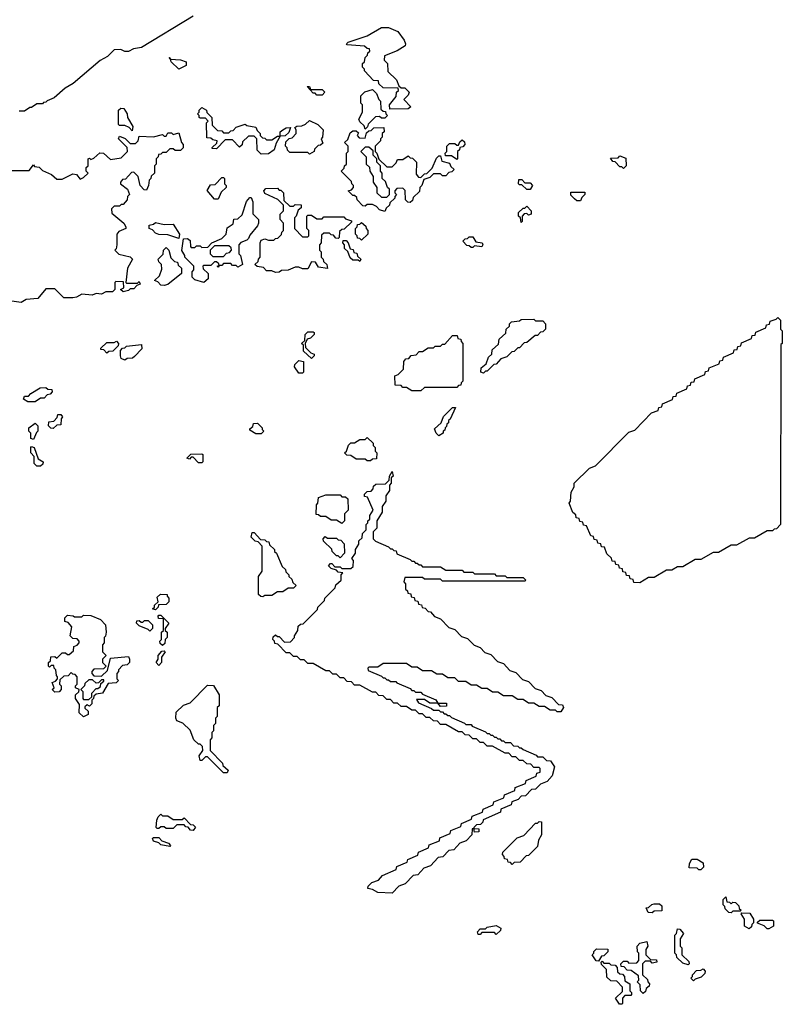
# Model space of a CAD drawing. Extents: x 2708302 to 2968450, y 494490 to 722710.
# Tile 79 of 256: x 2805749 to 2810000, y 636120 to 641610. Entities that reach past the tile are written whole.
import ezdxf

# ---------------------------------------------------------------- set-up
doc = ezdxf.new("R2010")
doc.units = 0

msp = doc.modelspace()

# ---------------------------------------------------------------- linework, layer by layer
at = {"layer": '0CON20XD'}
for points in [[(2806715, 641630), (2806427.5, 641455), (2806383, 641447), (2806355, 641432.5), (2806335, 641433.3), (2806313.3, 641443.3), (2806275, 641442.5), (2806237.5, 641405), (2806197.5, 641382.5), (2806047.5, 641255), (2806001.7, 641228.3), (2805940, 641175), (2805901.7, 641158.3), (2805895, 641150), (2805881.7, 641148.3), (2805875, 641140), (2805845, 641140), (2805815, 641120), (2805805, 641120), (2805775, 641100), (2805745, 641100)], [(2807811.7, 641111.7), (2807810, 641135), (2807848.3, 641181.7), (2807850, 641205), (2807860, 641215), (2807858.3, 641228.3), (2807775, 641230), (2807751.7, 641251.7), (2807748.3, 641268.3), (2807721.7, 641271.7), (2807670, 641325), (2807670, 641335), (2807660, 641345), (2807660, 641365), (2807670, 641375), (2807675, 641400), (2807688.3, 641411.7), (2807690, 641425), (2807700, 641435), (2807698.3, 641448.3), (2807685, 641450), (2807671.7, 641461.7), (2807575, 641470), (2807570, 641475), (2807580, 641485), (2807685, 641520), (2807765, 641566.7), (2807805, 641566.7), (2807856.7, 641545), (2807892.5, 641495), (2807900, 641475), (2807897.5, 641465), (2807853.9, 641436.1), (2807781.7, 641408.3), (2807780, 641385), (2807800, 641365), (2807801.7, 641321.7), (2807850, 641275), (2807861.7, 641241.7), (2807875, 641230), (2807895, 641230), (2807920, 641205), (2807915, 641190), (2807890, 641165), (2807930, 641125), (2807915, 641112.5), (2807811.7, 641111.7)], [(2806635, 641333.3), (2806592.5, 641375), (2806590, 641390), (2806581.7, 641398.3), (2806590, 641390), (2806645, 641386.7), (2806677.5, 641375), (2806677.5, 641355), (2806635, 641333.3)], [(2807435, 641190), (2807405, 641190), (2807395, 641200), (2807385, 641200), (2807351.7, 641238.3), (2807365, 641237.5), (2807370, 641220), (2807435, 641220), (2807450, 641205), (2807435, 641190)], [(2807675, 641000), (2807668.3, 641018.3), (2807645, 641040), (2807640, 641055), (2807660, 641095), (2807660, 641135), (2807650, 641145), (2807650, 641185), (2807673, 641207), (2807715, 641220), (2807738.3, 641198.3), (2807750, 641165), (2807760, 641155), (2807761.7, 641111.7), (2807775, 641100), (2807788.3, 641098.3), (2807790, 641085), (2807800, 641075), (2807785, 641060), (2807765, 641060), (2807755, 641070), (2807731.7, 641068.3), (2807691.7, 641028.3), (2807688.3, 641011.7), (2807675, 641000)], [(2806375, 640990), (2806358.3, 641008.3), (2806335, 641020), (2806305, 641020), (2806300, 641025), (2806300, 641105), (2806313, 641117), (2806330, 641115), (2806347.5, 641085), (2806350, 641065), (2806380, 641015), (2806375, 640990)], [(2807095, 640860), (2807071.7, 640881.7), (2807070, 640945), (2807055, 640960), (2807025, 640960), (2806991.7, 640928.3), (2806988.3, 640911.7), (2806975, 640900), (2806935, 640940), (2806895, 640940), (2806845, 640890), (2806821.7, 640891.7), (2806821.7, 640898.3), (2806848.3, 640921.7), (2806850, 640935), (2806825, 640940), (2806815, 640950), (2806791.7, 640951.7), (2806790, 641035), (2806800, 641045), (2806785, 641060), (2806755, 641060), (2806750, 641065), (2806750, 641075), (2806740, 641085), (2806750, 641095), (2806750, 641105), (2806765, 641120), (2806790, 641105), (2806791.7, 641091.7), (2806820, 641065), (2806821.7, 641021.7), (2806851.7, 640991.7), (2806875, 640990), (2806885, 640980), (2806915, 640980), (2806925, 640990), (2806938.3, 640991.7), (2806955, 641010), (2807005, 641027.5), (2807015, 641020), (2807065, 641010), (2807071.7, 640991.7), (2807090, 640975), (2807090, 640965), (2807101.7, 640951.7), (2807115, 640950), (2807125, 640940), (2807155, 640940), (2807185, 640960), (2807200, 640960), (2807200, 640985), (2807215, 640996.7), (2807235, 641007.5), (2807258.3, 641008.3), (2807248.3, 640981.7), (2807228.3, 640961.7), (2807200, 640960), (2807178.3, 640921.7), (2807167.5, 640885), (2807135, 640862.5), (2807095, 640860)], [(2807365, 640860), (2807355, 640870), (2807255, 640870), (2807241.7, 640881.7), (2807240, 640895), (2807230, 640905), (2807231.7, 640928.3), (2807251.7, 640948.3), (2807268.3, 640951.7), (2807290, 640975), (2807290, 640995), (2807281.7, 641008.3), (2807293, 641017), (2807321.7, 641018.3), (2807342.5, 641027.5), (2807365, 641047.5), (2807410, 641025), (2807440, 640995), (2807437.5, 640955), (2807430, 640945), (2807438.3, 640921.7), (2807425, 640910), (2807411.7, 640908.3), (2807391.7, 640888.3), (2807390, 640875), (2807365, 640860)], [(2805695, 640770), (2805801.7, 640768.3), (2805825, 640800), (2805831.7, 640791.7), (2805857, 640787), (2805875, 640770), (2805926.1, 640746.1), (2805955, 640720), (2805985, 640720), (2806045, 640750), (2806065, 640747.5), (2806085, 640720), (2806105, 640730), (2806130, 640755), (2806120, 640765), (2806120, 640785), (2806130, 640795), (2806130, 640835), (2806137, 640837), (2806145, 640830), (2806161.7, 640838.3), (2806195, 640867.5), (2806216.1, 640866.1), (2806255, 640830), (2806315, 640840), (2806350, 640875), (2806348.3, 640898.3), (2806325, 640920), (2806300, 640945), (2806305, 640960), (2806337, 640947), (2806365, 640920), (2806395, 640920), (2806410, 640935), (2806415, 640960), (2806495, 640957.5), (2806545, 640970), (2806555, 640960), (2806565, 640960), (2806575, 640980), (2806595, 640980), (2806605, 640970), (2806635, 640980), (2806650, 640925), (2806660, 640915), (2806660, 640895), (2806645, 640880), (2806615, 640880), (2806605, 640890), (2806585, 640890), (2806565, 640870), (2806545, 640870), (2806535, 640860), (2806521.7, 640858.3), (2806520, 640845), (2806510, 640835), (2806510, 640805), (2806500, 640795), (2806500, 640755), (2806481.7, 640738.3), (2806480, 640725), (2806470, 640715), (2806467.5, 640685), (2806455, 640660), (2806441.7, 640661.7), (2806420, 640685), (2806410, 640735), (2806385, 640760), (2806371.7, 640758.3), (2806338.3, 640721.7), (2806321.7, 640718.3), (2806310, 640705), (2806310, 640695), (2806350, 640665), (2806360, 640635), (2806350, 640625), (2806347.5, 640605), (2806325, 640580), (2806315, 640580), (2806305, 640570), (2806275, 640570), (2806260, 640555), (2806261.7, 640531.7), (2806330, 640475), (2806340, 640455), (2806340, 640445), (2806301.7, 640428.3), (2806290, 640415), (2806290, 640355), (2806287, 640333), (2806280, 640325), (2806301.7, 640301.7), (2806365, 640287.5), (2806377.5, 640275), (2806350, 640225), (2806340, 640145), (2806345, 640140), (2806405, 640140), (2806415, 640150), (2806420, 640135), (2806401.7, 640128.3), (2806385, 640110), (2806365, 640110), (2806355, 640100), (2806325, 640092.5), (2806310, 640105), (2806330, 640115), (2806328.3, 640148.3), (2806285, 640150), (2806280, 640145), (2806280, 640105), (2806267, 640093), (2806228.3, 640091.7), (2806205, 640080), (2806175, 640082.5), (2806153.6, 640073.6), (2806095, 640080), (2806065, 640063.3), (2806045, 640060), (2805995, 640060), (2805945, 640110), (2805895, 640110), (2805850, 640055), (2805785, 640050), (2805756.4, 640033.6), (2805663.3, 640046.7)], [(2807785, 640540), (2807755, 640550), (2807738.3, 640568.3), (2807715, 640580), (2807685, 640580), (2807675, 640570), (2807661.7, 640571.7), (2807630, 640605), (2807628.3, 640618.3), (2807615, 640630), (2807605, 640630), (2807580, 640655), (2807598.3, 640661.7), (2807610, 640675), (2807610, 640685), (2807600, 640695), (2807598.3, 640708.3), (2807540, 640765), (2807558.3, 640781.7), (2807560, 640795), (2807570, 640805), (2807570, 640865), (2807580, 640875), (2807580, 640905), (2807560, 640925), (2807578.3, 640941.7), (2807591.7, 640978.3), (2807605, 640990), (2807625, 640990), (2807638.3, 640978.3), (2807630, 640965), (2807641.7, 640951.7), (2807675, 640950), (2807681.7, 640978.3), (2807695, 640990), (2807708.3, 640991.7), (2807723, 641007), (2807778.3, 641008.3), (2807780, 640985), (2807770, 640975), (2807770, 640955), (2807760, 640945), (2807760, 640935), (2807730, 640905), (2807730, 640875), (2807740, 640865), (2807751.7, 640831.7), (2807795, 640790), (2807825, 640790), (2807848.3, 640811.7), (2807855, 640830), (2807885, 640830), (2807915, 640850), (2807925, 640840), (2807938.3, 640838.3), (2807960, 640815), (2807958.3, 640748.3), (2807971.7, 640731.7), (2807985, 640730), (2808005, 640750), (2808018.3, 640751.7), (2808048.3, 640781.7), (2808071.7, 640838.3), (2808085, 640850), (2808095, 640850), (2808101.7, 640821.7), (2808145, 640810), (2808151.7, 640791.7), (2808170, 640775), (2808158.3, 640761.7), (2808141.7, 640758.3), (2808125, 640740), (2808105, 640740), (2808095, 640750), (2808055, 640750), (2808035, 640730), (2808001.7, 640718.3), (2807990, 640685), (2807980, 640675), (2807978.3, 640651.7), (2807941.7, 640618.3), (2807938.3, 640601.7), (2807925, 640590), (2807911.7, 640591.7), (2807900, 640605), (2807898.3, 640658.3), (2807885, 640670), (2807851.7, 640668.3), (2807840, 640655), (2807840, 640645), (2807850, 640635), (2807840, 640625), (2807840, 640615), (2807811.7, 640588.3), (2807810, 640575), (2807791.7, 640558.3), (2807785, 640540)], [(2808185, 640830), (2808155, 640850), (2808121.7, 640851.7), (2808120, 640865), (2808130, 640875), (2808130, 640905), (2808145, 640920), (2808175, 640920), (2808185, 640910), (2808195, 640910), (2808201.7, 640928.3), (2808215, 640940), (2808228.3, 640928.3), (2808230, 640915), (2808218.3, 640901.7), (2808201.7, 640898.3), (2808200, 640885), (2808190, 640875), (2808190, 640835), (2808185, 640830)], [(2807795, 640620), (2807810, 640635), (2807810, 640665), (2807800, 640675), (2807788.3, 640708.3), (2807770, 640725), (2807770, 640755), (2807760, 640765), (2807760, 640795), (2807740, 640815), (2807740, 640835), (2807720, 640855), (2807718.3, 640878.3), (2807695, 640900), (2807675, 640900), (2807650, 640875), (2807680, 640845), (2807680, 640805), (2807698.3, 640788.3), (2807700, 640765), (2807720, 640735), (2807720, 640705), (2807740, 640675), (2807740, 640645), (2807765, 640620), (2807795, 640620)], [(2809115, 640780), (2809105, 640790), (2809095, 640790), (2809068.3, 640818.3), (2809055, 640820), (2809041.7, 640838.3), (2809085, 640840), (2809095, 640850), (2809128.3, 640838.3), (2809130, 640795), (2809115, 640780)], [(2806855, 640610), (2806835, 640610), (2806793, 640657), (2806811.7, 640688.3), (2806838.3, 640691.7), (2806875, 640730), (2806885, 640730), (2806890, 640725), (2806890, 640695), (2806900, 640685), (2806900, 640675), (2806871.7, 640648.3), (2806855, 640610)], [(2808595, 640662.5), (2808575, 640662.5), (2808548.3, 640688.3), (2808535, 640690), (2808530, 640695), (2808531.7, 640718.3), (2808548.3, 640718.3), (2808565, 640700), (2808595, 640700), (2808607.5, 640685), (2808595, 640662.5)], [(2807175, 640200), (2807155, 640210), (2807125, 640210), (2807108.3, 640228.3), (2807073, 640233), (2807060, 640245), (2807078.3, 640261.7), (2807080, 640275), (2807090, 640285), (2807090, 640365), (2807095, 640380), (2807115, 640387.5), (2807135, 640380), (2807165, 640380), (2807175, 640390), (2807188.3, 640391.7), (2807208.3, 640411.7), (2807210, 640425), (2807220, 640435), (2807220, 640475), (2807200, 640495), (2807200, 640525), (2807220, 640545), (2807220, 640575), (2807188.3, 640608.3), (2807115, 640640), (2807110, 640655), (2807121.7, 640668.3), (2807185, 640670), (2807195, 640660), (2807205, 640660), (2807220, 640645), (2807221.7, 640601.7), (2807255, 640570), (2807275, 640570), (2807285, 640580), (2807318.3, 640578.3), (2807318.3, 640561.7), (2807301.7, 640548.3), (2807290, 640515), (2807280, 640505), (2807280, 640445), (2807325, 640400), (2807355, 640400), (2807360, 640405), (2807360, 640435), (2807350, 640445), (2807350, 640515), (2807355, 640520), (2807375, 640520), (2807405, 640500), (2807435, 640500), (2807445, 640510), (2807555, 640510), (2807565, 640500), (2807598.3, 640488.3), (2807598.3, 640481.7), (2807558.3, 640441.7), (2807545, 640440), (2807531.7, 640428.3), (2807530, 640395), (2807525, 640390), (2807511.7, 640391.7), (2807498.3, 640408.3), (2807485, 640410), (2807475, 640420), (2807445, 640420), (2807431.7, 640408.3), (2807430, 640365), (2807420, 640355), (2807420, 640325), (2807430, 640315), (2807430, 640285), (2807440, 640275), (2807441.7, 640261.7), (2807460, 640245), (2807465, 640222.5), (2807415, 640230), (2807398.3, 640258.3), (2807375, 640260), (2807355, 640220), (2807325, 640220), (2807305, 640230), (2807285, 640230), (2807245, 640212.5), (2807208.3, 640211.7), (2807195, 640202.5), (2807175, 640200)], [(2808875, 640600), (2808855, 640600), (2808841.7, 640611.7), (2808821.7, 640631.7), (2808821.7, 640648.3), (2808898.3, 640648.3), (2808900, 640635), (2808881.7, 640618.3), (2808875, 640600)], [(2806775, 640144), (2806725, 640160), (2806710, 640175), (2806710, 640205), (2806720, 640215), (2806720, 640235), (2806670, 640285), (2806670, 640295), (2806653, 640323), (2806661.7, 640388.3), (2806685, 640390), (2806698.3, 640378.3), (2806700, 640345), (2806705, 640340), (2806725, 640340), (2806735, 640350), (2806755, 640350), (2806765, 640340), (2806798.3, 640341.7), (2806820, 640365), (2806875, 640390), (2806900, 640415), (2806905, 640450), (2806938.3, 640471.7), (2806941.7, 640498.3), (2806965, 640500), (2806988.3, 640521.7), (2807013, 640597), (2807031.7, 640618.3), (2807038.3, 640618.3), (2807047.5, 640595), (2807048.3, 640528.3), (2807080, 640495), (2807080, 640475), (2807075, 640460), (2807031.7, 640408.3), (2807025, 640390), (2807015, 640380), (2806981.7, 640368.3), (2806970, 640355), (2806970, 640305), (2806980, 640295), (2806990, 640245), (2806965, 640230), (2806955, 640240), (2806935, 640240), (2806925, 640250), (2806885, 640250), (2806875, 640240), (2806860, 640240), (2806855, 640230), (2806850, 640235), (2806860, 640240), (2806858.3, 640248.3), (2806845, 640260), (2806835, 640260), (2806815, 640240), (2806775, 640240), (2806770, 640235), (2806771.7, 640221.7), (2806800, 640195), (2806800, 640165), (2806775, 640144)], [(2808545, 640480), (2808540, 640505), (2808530, 640515), (2808530, 640535), (2808555, 640560), (2808565, 640560), (2808575, 640570), (2808600, 640545), (2808600, 640525), (2808585, 640520), (2808575, 640530), (2808561.7, 640528.3), (2808550, 640515), (2808550, 640485), (2808545, 640480)], [(2806635, 640390), (2806575, 640410), (2806525, 640412.5), (2806505, 640420), (2806488.3, 640438.3), (2806470, 640445), (2806470, 640465), (2806495, 640470), (2806505, 640480), (2806555, 640467.5), (2806605, 640470), (2806640, 640415), (2806635, 640390)], [(2807655, 640380), (2807645, 640390), (2807631.7, 640391.7), (2807630, 640405), (2807620, 640415), (2807620, 640445), (2807630, 640455), (2807631.7, 640468.3), (2807645, 640470), (2807655, 640480), (2807678.3, 640458.3), (2807680, 640445), (2807690, 640435), (2807690, 640415), (2807655, 640380)], [(2807645, 640262.5), (2807635, 640270), (2807605, 640270), (2807591.7, 640281.7), (2807578.3, 640318.3), (2807560, 640335), (2807560, 640355), (2807550, 640365), (2807551.7, 640378.3), (2807568.3, 640378.3), (2807580, 640365), (2807591.7, 640331.7), (2807608.3, 640328.3), (2807611.7, 640311.7), (2807628.3, 640308.3), (2807631.7, 640291.7), (2807650, 640275), (2807645, 640262.5)], [(2808275, 640340), (2808265, 640340), (2808255, 640350), (2808241.7, 640351.7), (2808220, 640375), (2808231.7, 640388.3), (2808245, 640390), (2808255, 640400), (2808275, 640400), (2808291.7, 640371.7), (2808326.4, 640366.4), (2808330, 640355), (2808325, 640343.3), (2808285, 640350), (2808275, 640340)], [(2806555, 640127.5), (2806535, 640130), (2806518.3, 640148.3), (2806500, 640155), (2806528.3, 640181.7), (2806541.7, 640218.3), (2806540, 640245), (2806525, 640260), (2806520, 640275), (2806548.3, 640301.7), (2806550, 640325), (2806565, 640340), (2806580, 640325), (2806591.7, 640281.7), (2806611.7, 640261.7), (2806628.3, 640258.3), (2806631.7, 640241.7), (2806650, 640225), (2806650, 640195), (2806575, 640133.8), (2806555, 640127.5)], [(2806885, 640290), (2806901.7, 640308.3), (2806918.3, 640311.7), (2806930, 640325), (2806928.3, 640338.3), (2806915, 640350), (2806835, 640350), (2806810, 640325), (2806810, 640305), (2806825, 640290), (2806885, 640290)], [(2808335, 639640), (2808320, 639645), (2808321.7, 639668.3), (2808348.3, 639691.7), (2808361.7, 639728.3), (2808380, 639745), (2808381.7, 639768.3), (2808418.3, 639801.7), (2808421.7, 639828.3), (2808458.3, 639861.7), (2808460, 639885), (2808478.3, 639901.7), (2808480, 639915), (2808490, 639925), (2808535, 639930), (2808545, 639937.5), (2808615, 639940), (2808625, 639930), (2808665, 639930), (2808680, 639915), (2808680, 639885), (2808665, 639870), (2808651.7, 639868.3), (2808635, 639850), (2808621.7, 639848.3), (2808575, 639810), (2808561.7, 639808.3), (2808535, 639780), (2808525, 639780), (2808505, 639760), (2808491.7, 639758.3), (2808465, 639730), (2808431.7, 639718.3), (2808405, 639690), (2808391.7, 639688.3), (2808355, 639650), (2808345, 639650), (2808335, 639640)], [(2809205, 638470), (2809171.7, 638471.7), (2809168.3, 638488.3), (2809151.7, 638491.7), (2809148.3, 638508.3), (2809131.7, 638511.7), (2809128.3, 638528.3), (2809111.7, 638531.7), (2809108.3, 638548.3), (2809091.7, 638551.7), (2809088.3, 638568.3), (2809071.7, 638571.7), (2809068.3, 638588.3), (2809051.7, 638591.7), (2809048.3, 638608.3), (2809021.7, 638631.7), (2809008.3, 638668.3), (2808991.7, 638671.7), (2808988.3, 638688.3), (2808971.7, 638691.7), (2808968.3, 638708.3), (2808951.7, 638711.7), (2808948.3, 638728.3), (2808931.7, 638731.7), (2808908.3, 638788.3), (2808891.7, 638791.7), (2808888.3, 638808.3), (2808871.7, 638811.7), (2808868.3, 638828.3), (2808851.7, 638831.7), (2808848.3, 638848.3), (2808831.7, 638861.7), (2808812.5, 638915), (2808820, 638925), (2808823.3, 638975), (2808840, 639005), (2808840, 639025), (2808925, 639110), (2808958.3, 639121.7), (2809145, 639310), (2809178.3, 639321.7), (2809271.7, 639418.3), (2809308.3, 639431.7), (2809311.7, 639448.3), (2809328.3, 639451.7), (2809331.7, 639468.3), (2809388.3, 639491.7), (2809391.7, 639508.3), (2809408.3, 639511.7), (2809411.7, 639528.3), (2809468.3, 639551.7), (2809471.7, 639568.3), (2809488.3, 639571.7), (2809491.7, 639588.3), (2809508.3, 639591.7), (2809511.7, 639608.3), (2809568.3, 639631.7), (2809571.7, 639648.3), (2809588.3, 639651.7), (2809591.7, 639668.3), (2809648.3, 639691.7), (2809651.7, 639708.3), (2809668.3, 639711.7), (2809671.7, 639728.3), (2809728.3, 639751.7), (2809731.7, 639768.3), (2809748.3, 639771.7), (2809751.7, 639788.3), (2809768.3, 639791.7), (2809771.7, 639808.3), (2809828.3, 639831.7), (2809831.7, 639848.3), (2809848.3, 639851.7), (2809851.7, 639868.3), (2809908.3, 639891.7), (2809911.7, 639908.3), (2809928.3, 639911.7), (2809931.7, 639928.3), (2809965, 639940), (2809975, 639950), (2809990, 639935), (2809990, 639885), (2810000, 639875), (2810000, 639805), (2809991.7, 639798.3), (2809990, 638795), (2809968.3, 638771.7), (2809955, 638770), (2809945, 638760), (2809915, 638760), (2809845, 638720), (2809815, 638720), (2809745, 638680), (2809715, 638680), (2809645, 638640), (2809615, 638640), (2809545, 638600), (2809515, 638600), (2809445, 638560), (2809415, 638560), (2809385, 638540), (2809355, 638540), (2809285, 638500), (2809255, 638500), (2809205, 638470)], [(2807375, 639720), (2807331.7, 639761.7), (2807330, 639795), (2807320, 639805), (2807338.3, 639821.7), (2807340, 639855), (2807355, 639870), (2807385, 639870), (2807390, 639865), (2807390, 639855), (2807370, 639835), (2807351.7, 639828.3), (2807340, 639805), (2807341.7, 639781.7), (2807371.7, 639751.7), (2807390, 639745), (2807390, 639735), (2807375, 639720)], [(2806235, 639750), (2806218.3, 639768.3), (2806201.7, 639771.7), (2806201.7, 639778.3), (2806235, 639810), (2806275, 639810), (2806288.3, 639818.3), (2806300, 639805), (2806298.3, 639791.7), (2806268.3, 639761.7), (2806245, 639760), (2806235, 639750)], [(2807985, 639540), (2807935, 639540), (2807905, 639560), (2807885, 639560), (2807875, 639570), (2807841.7, 639571.7), (2807840, 639625), (2807858.3, 639631.7), (2807888.3, 639661.7), (2807890, 639705), (2807901.7, 639718.3), (2807918.3, 639721.7), (2807931.7, 639738.3), (2807958.3, 639741.7), (2807975, 639760), (2807995, 639760), (2808025, 639780), (2808055, 639780), (2808065, 639790), (2808095, 639790), (2808105, 639800), (2808118.3, 639801.7), (2808161.7, 639848.3), (2808188.3, 639848.3), (2808191.7, 639831.7), (2808208.3, 639828.3), (2808210, 639815), (2808220, 639805), (2808220, 639595), (2808210, 639585), (2808208.3, 639571.7), (2808195, 639570), (2808185, 639560), (2808005, 639560), (2807985, 639540)], [(2806335, 639712.5), (2806315, 639720), (2806310, 639735), (2806310, 639765), (2806321.7, 639778.3), (2806335, 639780), (2806345, 639790), (2806428.3, 639798.3), (2806430, 639775), (2806388.3, 639731.7), (2806377, 639723), (2806348.3, 639721.7), (2806335, 639712.5)], [(2807325, 639640), (2807305, 639640), (2807280, 639675), (2807281.7, 639688.3), (2807305, 639710), (2807330, 639705), (2807330, 639645), (2807325, 639640)], [(2805835, 639480), (2805795, 639480), (2805770, 639495), (2805775, 639510), (2805798.3, 639511.7), (2805810, 639525), (2805863, 639557), (2805895, 639560), (2805905, 639550), (2805928.3, 639548.3), (2805930, 639535), (2805918.3, 639521.7), (2805901.7, 639518.3), (2805885, 639500), (2805865, 639500), (2805835, 639480)], [(2808085, 639290), (2808070, 639305), (2808061.7, 639328.3), (2808098.3, 639361.7), (2808111.7, 639398.3), (2808161.7, 639448.3), (2808178.3, 639448.3), (2808148.3, 639381.7), (2808140, 639375), (2808138.3, 639361.7), (2808130, 639355), (2808128.3, 639341.7), (2808120, 639335), (2808118.3, 639321.7), (2808110, 639315), (2808110, 639305), (2808085, 639290)], [(2805935, 639330), (2805921.7, 639331.7), (2805910, 639345), (2805911.7, 639368.3), (2805938.3, 639371.7), (2805958.3, 639391.7), (2805961.7, 639408.3), (2805978.3, 639408.3), (2805987.5, 639395), (2805980, 639385), (2805978.3, 639351.7), (2805955, 639350), (2805935, 639330)], [(2805825, 639270), (2805810, 639275), (2805810, 639305), (2805800, 639315), (2805800, 639335), (2805835, 639360), (2805850, 639345), (2805850, 639315), (2805841.7, 639308.3), (2805825, 639270)], [(2807095, 639300), (2807065, 639300), (2807031.7, 639321.7), (2807031.7, 639328.3), (2807048.3, 639341.7), (2807051.7, 639358.3), (2807075, 639360), (2807100, 639335), (2807100, 639325), (2807110, 639315), (2807095, 639300)], [(2807705, 639150), (2807685, 639150), (2807675, 639160), (2807625, 639160), (2807595, 639180), (2807571.7, 639181.7), (2807560, 639195), (2807570, 639205), (2807581.7, 639238.3), (2807595, 639250), (2807615, 639250), (2807645, 639270), (2807675, 639270), (2807685, 639280), (2807718.3, 639248.3), (2807720, 639235), (2807730, 639225), (2807730, 639205), (2807740, 639195), (2807738.3, 639161.7), (2807715, 639160), (2807705, 639150)], [(2805865, 639120), (2805845, 639120), (2805830, 639135), (2805830, 639175), (2805810, 639195), (2805810, 639225), (2805815, 639230), (2805830, 639225), (2805851.7, 639161.7), (2805880, 639145), (2805878.3, 639131.7), (2805865, 639120)], [(2806765, 639140), (2806745, 639140), (2806715, 639170), (2806705, 639170), (2806695, 639160), (2806680, 639165), (2806703, 639187), (2806765, 639190), (2806770, 639185), (2806770, 639145), (2806765, 639140)], [(2807825, 636740), (2807745, 636743.3), (2807715, 636760), (2807690, 636765), (2807691.7, 636778.3), (2807711.7, 636798.3), (2807748.3, 636811.7), (2807771.7, 636838.3), (2807848.3, 636871.7), (2807851.7, 636888.3), (2807908.3, 636911.7), (2807911.7, 636928.3), (2807968.3, 636951.7), (2807971.7, 636968.3), (2808028.3, 636991.7), (2808031.7, 637008.3), (2808088.3, 637031.7), (2808091.7, 637048.3), (2808148.3, 637071.7), (2808151.7, 637088.3), (2808208.3, 637111.7), (2808211.7, 637128.3), (2808268.3, 637151.7), (2808271.7, 637168.3), (2808328.3, 637191.7), (2808331.7, 637208.3), (2808388.3, 637231.7), (2808391.7, 637248.3), (2808448.3, 637271.7), (2808451.7, 637288.3), (2808508.3, 637311.7), (2808511.7, 637328.3), (2808568.3, 637351.7), (2808571.7, 637368.3), (2808628.3, 637391.7), (2808631.7, 637408.3), (2808650, 637415), (2808650, 637435), (2808645, 637440), (2808615, 637440), (2808598.3, 637458.3), (2808575, 637460), (2808555, 637480), (2808535, 637480), (2808515, 637500), (2808495, 637500), (2808475, 637520), (2808455, 637520), (2808385, 637560), (2808355, 637560), (2808335, 637580), (2808315, 637580), (2808295, 637600), (2808275, 637600), (2808255, 637620), (2808231.7, 637621.7), (2808215, 637640), (2808195, 637640), (2808125, 637680), (2808095, 637680), (2808078.3, 637698.3), (2808055, 637700), (2808035, 637720), (2808015, 637720), (2807995, 637740), (2807975, 637740), (2807955, 637760), (2807935, 637760), (2807905, 637780), (2807875, 637780), (2807855, 637800), (2807835, 637800), (2807815, 637820), (2807795, 637820), (2807775, 637840), (2807751.7, 637841.7), (2807735, 637860), (2807715, 637860), (2807645, 637900), (2807615, 637900), (2807598.3, 637918.3), (2807575, 637920), (2807555, 637940), (2807535, 637940), (2807515, 637960), (2807495, 637960), (2807475, 637980), (2807455, 637980), (2807385, 638020), (2807355, 638020), (2807335, 638040), (2807315, 638040), (2807295, 638060), (2807275, 638060), (2807255, 638080), (2807235, 638080), (2807188.3, 638128.3), (2807171.7, 638131.7), (2807170, 638145), (2807160, 638155), (2807161.7, 638168.3), (2807175, 638180), (2807185, 638170), (2807195, 638170), (2807225, 638140), (2807258.3, 638141.7), (2807280, 638165), (2807280, 638175), (2807300, 638205), (2807301.7, 638228.3), (2807315, 638240), (2807328.3, 638241.7), (2807408.3, 638321.7), (2807410, 638335), (2807448.3, 638371.7), (2807450, 638385), (2807508.3, 638441.7), (2807511.7, 638458.3), (2807540, 638485), (2807540, 638515), (2807550, 638525), (2807525, 638530), (2807515, 638540), (2807485, 638550), (2807470, 638565), (2807481.7, 638578.3), (2807488.3, 638578.3), (2807505, 638560), (2807535, 638560), (2807545, 638550), (2807595, 638550), (2807608.3, 638561.7), (2807610, 638595), (2807600, 638605), (2807620, 638635), (2807620, 638655), (2807640, 638685), (2807640, 638705), (2807658.3, 638721.7), (2807660, 638745), (2807680, 638765), (2807680, 638795), (2807690, 638805), (2807690, 638815), (2807700, 638825), (2807700, 638845), (2807720, 638875), (2807688.3, 638948.3), (2807671.7, 638951.7), (2807670, 638965), (2807685, 638980), (2807708.3, 638981.7), (2807720, 638995), (2807721.7, 639008.3), (2807735, 639020), (2807788.3, 639021.7), (2807808.3, 639041.7), (2807810, 639065), (2807825, 639090), (2807830, 639065), (2807820, 639055), (2807820, 639025), (2807810, 639015), (2807810, 638985), (2807790, 638955), (2807790, 638925), (2807770, 638895), (2807770, 638865), (2807740, 638815), (2807740, 638775), (2807720, 638755), (2807720, 638715), (2807731.7, 638701.7), (2807805, 638670), (2807815, 638660), (2807825, 638660), (2807835, 638650), (2807848.3, 638648.3), (2807851.7, 638631.7), (2807925, 638600), (2807935, 638590), (2807945, 638590), (2807955, 638580), (2807965, 638580), (2807975, 638570), (2807985, 638570), (2807995, 638560), (2808095, 638560), (2808125, 638540), (2808215, 638540), (2808225, 638530), (2808275, 638530), (2808285, 638520), (2808395, 638520), (2808405, 638510), (2808455, 638510), (2808465, 638500), (2808555, 638500), (2808570, 638485), (2808565, 638480), (2808105, 638480), (2808095, 638490), (2808005, 638490), (2807995, 638500), (2807895, 638500), (2807890, 638475), (2807900, 638465), (2807900, 638435), (2807910, 638425), (2807911.7, 638411.7), (2807928.3, 638408.3), (2807931.7, 638391.7), (2807948.3, 638388.3), (2807951.7, 638371.7), (2807968.3, 638368.3), (2807971.7, 638351.7), (2807988.3, 638348.3), (2807991.7, 638331.7), (2808008.3, 638328.3), (2808025, 638310), (2808038.3, 638308.3), (2808061.7, 638281.7), (2808095, 638270), (2808141.7, 638221.7), (2808175, 638210), (2808211.7, 638171.7), (2808245, 638160), (2808281.7, 638121.7), (2808315, 638110), (2808341.7, 638081.7), (2808375, 638070), (2808411.7, 638031.7), (2808445, 638020), (2808481.7, 637981.7), (2808515, 637970), (2808551.7, 637931.7), (2808585, 637920), (2808621.7, 637881.7), (2808655, 637870), (2808681.7, 637841.7), (2808715, 637830), (2808751.7, 637791.7), (2808775, 637790), (2808780, 637775), (2808765, 637750), (2808745, 637750), (2808735, 637760), (2808705, 637760), (2808675, 637780), (2808645, 637780), (2808615, 637800), (2808585, 637800), (2808555, 637820), (2808525, 637820), (2808495, 637840), (2808445, 637840), (2808415, 637860), (2808385, 637860), (2808355, 637880), (2808325, 637880), (2808295, 637900), (2808265, 637900), (2808235, 637920), (2808195, 637920), (2808175, 637940), (2808135, 637940), (2808105, 637960), (2808075, 637960), (2808045, 637980), (2807995, 637980), (2807965, 638000), (2807935, 638000), (2807905, 638020), (2807775, 638020), (2807745, 638000), (2807695, 638000), (2807690, 637995), (2807691.7, 637981.7), (2807765, 637950), (2807775, 637940), (2807785, 637940), (2807795, 637930), (2807805, 637930), (2807815, 637920), (2807845, 637920), (2807851.7, 637911.7), (2807925, 637880), (2807935, 637870), (2807945, 637870), (2807955, 637860), (2807985, 637860), (2807995, 637850), (2808068.3, 637818.3), (2808080, 637800), (2808128.3, 637798.3), (2808128.3, 637781.7), (2808095, 637780), (2808080, 637800), (2808035, 637800), (2808005, 637820), (2807960, 637820), (2807971.7, 637801.7), (2808045, 637770), (2808055, 637760), (2808085, 637760), (2808095, 637750), (2808105, 637750), (2808115, 637740), (2808125, 637740), (2808135, 637730), (2808145, 637730), (2808155, 637720), (2808228.3, 637688.3), (2808235, 637680), (2808265, 637680), (2808271.7, 637671.7), (2808345, 637640), (2808355, 637630), (2808365, 637630), (2808375, 637620), (2808385, 637620), (2808395, 637610), (2808405, 637610), (2808415, 637600), (2808425, 637600), (2808435, 637590), (2808445, 637590), (2808455, 637580), (2808485, 637580), (2808501.7, 637561.7), (2808525, 637560), (2808535, 637550), (2808545, 637550), (2808555, 637540), (2808628.3, 637508.3), (2808635, 637500), (2808665, 637500), (2808685, 637480), (2808708.3, 637478.3), (2808730, 637445), (2808716.7, 637393.3), (2808688.3, 637361.7), (2808651.7, 637348.3), (2808625, 637320), (2808601.7, 637318.3), (2808568.3, 637281.7), (2808545, 637280), (2808528.3, 637261.7), (2808491.7, 637248.3), (2808488.3, 637231.7), (2808431.7, 637208.3), (2808428.3, 637191.7), (2808331.7, 637148.3), (2808330, 637135), (2808318.3, 637121.7), (2808295, 637120), (2808280, 637105), (2808280, 637100), (2808308.3, 637098.3), (2808308.3, 637081.7), (2808285, 637080), (2808280, 637100), (2808271.7, 637098.3), (2808270, 637065), (2808238.3, 637031.7), (2808201.7, 637018.3), (2808168.3, 636981.7), (2808141.7, 636978.3), (2808108.3, 636941.7), (2808081.7, 636938.3), (2808038.3, 636891.7), (2808001.7, 636878.3), (2807968.3, 636841.7), (2807941.7, 636838.3), (2807898.3, 636791.7), (2807861.7, 636778.3), (2807825, 636740)], [(2807545, 638800), (2807515, 638820), (2807485, 638820), (2807455, 638840), (2807425, 638840), (2807415, 638850), (2807401.7, 638851.7), (2807402.5, 638905), (2807410, 638915), (2807413.6, 638946.4), (2807455, 638960), (2807535, 638960), (2807545, 638950), (2807565, 638950), (2807578.3, 638938.3), (2807580, 638875), (2807560, 638855), (2807560, 638815), (2807545, 638800)], [(2807105, 638392.5), (2807093, 638393), (2807080, 638405), (2807080, 638505), (2807100, 638535), (2807100, 638675), (2807078.3, 638698.3), (2807061.7, 638701.7), (2807040, 638725), (2807045, 638750), (2807055, 638750), (2807091.7, 638711.7), (2807115, 638710), (2807125, 638700), (2807138.3, 638698.3), (2807141.7, 638681.7), (2807170, 638655), (2807170, 638645), (2807180, 638635), (2807211.7, 638561.7), (2807230, 638545), (2807231.7, 638531.7), (2807250, 638515), (2807250, 638505), (2807265, 638490), (2807271.7, 638471.7), (2807290, 638455), (2807275, 638440), (2807245, 638440), (2807215, 638420), (2807185, 638420), (2807155, 638400), (2807115, 638400), (2807105, 638392.5)], [(2807535, 638610), (2807525, 638620), (2807515, 638620), (2807490, 638645), (2807488.3, 638658.3), (2807441.7, 638701.7), (2807440, 638715), (2807451.7, 638728.3), (2807465, 638720), (2807515, 638720), (2807525, 638710), (2807538.3, 638708.3), (2807558.3, 638688.3), (2807560, 638635), (2807535, 638610)], [(2806505, 638320), (2806490, 638325), (2806500, 638335), (2806500, 638345), (2806520, 638365), (2806515, 638390), (2806533.9, 638406.1), (2806570, 638405), (2806570, 638395), (2806580, 638385), (2806580, 638365), (2806565, 638350), (2806521.7, 638348.3), (2806520, 638335), (2806505, 638320)], [(2806105, 637722.5), (2806080, 637745), (2806081.7, 637791.7), (2806060, 637825), (2806060, 637845), (2806078.3, 637861.7), (2806080, 637875), (2806060, 637885), (2806060, 637895), (2806070, 637905), (2806070, 637945), (2806058.3, 637958.3), (2806045, 637960), (2806035, 637970), (2806018.3, 637951.7), (2805995, 637950), (2805971.7, 637928.3), (2805970, 637905), (2805980, 637895), (2805980, 637875), (2805968.3, 637861.7), (2805945, 637860), (2805930, 637875), (2805940, 637885), (2805930, 637915), (2805948.3, 637921.7), (2805960, 637935), (2805960, 637945), (2805953, 637953), (2805950, 637985), (2805940, 637995), (2805938.3, 638008.3), (2805925, 638010), (2805915, 638000), (2805910, 638005), (2805910, 638025), (2805920, 638035), (2805921.7, 638058.3), (2805945, 638060), (2805955, 638050), (2805985, 638080), (2806005, 638080), (2806015, 638070), (2806025, 638070), (2806048.3, 638091.7), (2806050, 638115), (2806068.3, 638121.7), (2806080, 638135), (2806080, 638145), (2806068.3, 638158.3), (2806045, 638160), (2806030, 638175), (2806040, 638225), (2806018.3, 638248.3), (2806000, 638255), (2806000, 638275), (2806015, 638290), (2806046.4, 638286.4), (2806055, 638280), (2806095, 638280), (2806105, 638290), (2806145, 638287.5), (2806200, 638265), (2806227.5, 638235), (2806230, 638195), (2806227, 638173), (2806220, 638165), (2806220, 638135), (2806210, 638125), (2806210, 638085), (2806230, 638065), (2806210, 638045), (2806210, 638025), (2806230, 638005), (2806215, 637990), (2806161.7, 637988.3), (2806150, 637975), (2806150, 637965), (2806161.7, 637951.7), (2806205, 637950), (2806238.3, 637981.7), (2806255, 638050), (2806355, 638060), (2806360, 638045), (2806360, 638025), (2806347, 638013), (2806321.7, 638008.3), (2806300, 637985), (2806300, 637975), (2806290, 637965), (2806290, 637935), (2806300, 637925), (2806287, 637913), (2806241.7, 637908.3), (2806210, 637855), (2806175, 637850), (2806161.7, 637838.3), (2806160, 637825), (2806150, 637815), (2806150, 637795), (2806138.3, 637781.7), (2806125, 637790), (2806111.7, 637778.3), (2806111.7, 637771.7), (2806130, 637755), (2806130, 637735), (2806105, 637722.5)], [(2806545, 638120), (2806531.7, 638131.7), (2806530, 638145), (2806540, 638155), (2806540, 638195), (2806550, 638205), (2806550, 638270), (2806521.7, 638271.7), (2806520, 638285), (2806525, 638290), (2806535, 638290), (2806580, 638245), (2806560, 638215), (2806560, 638205), (2806570, 638195), (2806570, 638165), (2806560, 638155), (2806558.3, 638131.7), (2806545, 638120)], [(2806475, 638200), (2806465, 638210), (2806415, 638230), (2806400, 638245), (2806401.7, 638258.3), (2806415, 638260), (2806425, 638250), (2806435, 638250), (2806445, 638260), (2806465, 638260), (2806490, 638235), (2806490, 638215), (2806475, 638200)], [(2806525, 638010), (2806510, 638025), (2806520, 638045), (2806520, 638065), (2806541.7, 638088.3), (2806555, 638090), (2806560, 638085), (2806540, 638055), (2806540, 638025), (2806525, 638010)], [(2806135, 637820), (2806150, 637835), (2806150, 637855), (2806175, 637880), (2806185, 637880), (2806198.3, 637891.7), (2806201.7, 637908.3), (2806218.3, 637921.7), (2806218.3, 637928.3), (2806205, 637930), (2806188.3, 637911.7), (2806175, 637910), (2806155, 637930), (2806135, 637930), (2806111.7, 637908.3), (2806110, 637895), (2806090, 637875), (2806100, 637865), (2806100, 637825), (2806105, 637820), (2806135, 637820)], [(2806905, 637410), (2806885, 637410), (2806795, 637500), (2806785, 637500), (2806765, 637480), (2806755, 637480), (2806750, 637505), (2806770, 637535), (2806768.3, 637558.3), (2806755, 637570), (2806745, 637570), (2806720, 637595), (2806698.3, 637648.3), (2806658.3, 637688.3), (2806625, 637700), (2806620, 637715), (2806621.7, 637748.3), (2806661.7, 637788.3), (2806698.3, 637801.7), (2806795, 637900), (2806828.3, 637898.3), (2806860, 637845), (2806860, 637785), (2806850, 637775), (2806850, 637725), (2806840, 637715), (2806840, 637685), (2806830, 637675), (2806830, 637645), (2806820, 637635), (2806820, 637605), (2806810, 637595), (2806810, 637535), (2806880, 637465), (2806881.7, 637451.7), (2806910, 637425), (2806905, 637410)], [(2806715, 637090), (2806701.7, 637091.7), (2806688.3, 637108.3), (2806675, 637110), (2806665, 637120), (2806625, 637120), (2806605, 637100), (2806565, 637100), (2806555, 637110), (2806535, 637110), (2806525, 637100), (2806515, 637100), (2806510, 637105), (2806513, 637147), (2806520, 637165), (2806535, 637180), (2806545, 637170), (2806575, 637170), (2806605, 637150), (2806655, 637150), (2806665, 637160), (2806701.7, 637121.7), (2806715, 637120), (2806728.3, 637108.3), (2806715, 637090)], [(2808495, 636900), (2808485, 636910), (2808471.7, 636911.7), (2808468.3, 636928.3), (2808451.7, 636931.7), (2808450, 636945), (2808440, 636955), (2808441.7, 636968.3), (2808521.7, 637048.3), (2808558.3, 637061.7), (2808625, 637130), (2808635, 637130), (2808645, 637140), (2808658.3, 637138.3), (2808656.7, 637065), (2808640, 637035), (2808635, 637000), (2808585, 636950), (2808571.7, 636948.3), (2808538.3, 636911.7), (2808505, 636910), (2808495, 636900)], [(2806585, 637000), (2806535, 637010), (2806525, 637020), (2806495, 637030), (2806490, 637045), (2806495, 637050), (2806525, 637050), (2806541.7, 637031.7), (2806578.3, 637018.3), (2806590, 637005), (2806585, 637000)], [(2809545, 636870), (2809535, 636870), (2809525, 636880), (2809481.7, 636881.7), (2809482.5, 636905), (2809495, 636930), (2809525, 636930), (2809558.3, 636908.3), (2809560, 636885), (2809545, 636870)], [(2809275, 636630), (2809251.7, 636631.7), (2809241.7, 636658.3), (2809255, 636660), (2809273, 636677), (2809285, 636680), (2809315, 636680), (2809328.3, 636668.3), (2809328.3, 636641.7), (2809285, 636640), (2809275, 636630)], [(2809715, 636630), (2809701.7, 636631.7), (2809681.7, 636651.7), (2809680, 636665), (2809670, 636675), (2809670, 636705), (2809685, 636720), (2809691.7, 636691.7), (2809705, 636690), (2809715, 636680), (2809725, 636690), (2809738.3, 636688.3), (2809758.3, 636668.3), (2809760, 636655), (2809770, 636645), (2809765, 636640), (2809725, 636640), (2809715, 636630)], [(2809815, 636540), (2809790, 636555), (2809790, 636595), (2809770, 636625), (2809775, 636630), (2809818.3, 636628.3), (2809840, 636595), (2809840, 636575), (2809830, 636565), (2809828.3, 636551.7), (2809815, 636540)], [(2809925, 636540), (2809915, 636540), (2809898.3, 636558.3), (2809861.7, 636571.7), (2809861.7, 636578.3), (2809875, 636590), (2809945, 636590), (2809950, 636585), (2809950, 636555), (2809925, 636540)], [(2808405, 636510), (2808395, 636520), (2808325, 636520), (2808315, 636510), (2808305, 636510), (2808300, 636525), (2808315, 636540), (2808345, 636540), (2808355, 636550), (2808405, 636560), (2808430, 636545), (2808428.3, 636531.7), (2808405, 636510)], [(2809475, 636340), (2809445, 636350), (2809411.7, 636381.7), (2809410, 636395), (2809400, 636405), (2809400, 636505), (2809410, 636515), (2809415, 636540), (2809428.3, 636538.3), (2809450, 636515), (2809430, 636485), (2809430, 636445), (2809440, 636435), (2809440, 636395), (2809478.3, 636358.3), (2809480, 636345), (2809475, 636340)], [(2809225, 636180), (2809210, 636195), (2809208.3, 636228.3), (2809190, 636245), (2809200, 636255), (2809198.3, 636278.3), (2809158.3, 636308.3), (2809135, 636310), (2809118.3, 636328.3), (2809101.7, 636331.7), (2809100, 636345), (2809115, 636360), (2809135, 636360), (2809145, 636350), (2809188.3, 636351.7), (2809200, 636365), (2809200, 636405), (2809193, 636413), (2809190, 636445), (2809205, 636460), (2809245, 636470), (2809250, 636445), (2809240, 636425), (2809240, 636395), (2809265, 636370), (2809298.3, 636368.3), (2809300, 636355), (2809275, 636350), (2809265, 636360), (2809235, 636360), (2809220, 636345), (2809220, 636285), (2809248.3, 636258.3), (2809250, 636245), (2809260, 636235), (2809258.3, 636221.7), (2809241.7, 636208.3), (2809238.3, 636191.7), (2809225, 636180)], [(2808975, 636360), (2808961.7, 636361.7), (2808940, 636395), (2808950, 636405), (2808950, 636415), (2808965, 636430), (2809028.3, 636428.3), (2809028.3, 636411.7), (2809005, 636390), (2808991.7, 636388.3), (2808975, 636360)], [(2809105, 636120), (2809091.7, 636121.7), (2809070, 636155), (2809108.3, 636191.7), (2809110, 636215), (2809078.3, 636248.3), (2809045, 636250), (2809021.7, 636271.7), (2809020, 636315), (2808991.7, 636341.7), (2808990, 636355), (2808995, 636360), (2809005, 636350), (2809035, 636350), (2809045, 636340), (2809068.3, 636338.3), (2809080, 636325), (2809081.7, 636301.7), (2809095, 636290), (2809108.3, 636288.3), (2809120, 636275), (2809121.7, 636251.7), (2809150, 636235), (2809150, 636195), (2809160, 636185), (2809160, 636175), (2809155, 636170), (2809121.7, 636168.3), (2809110, 636155), (2809110, 636125), (2809105, 636120)], [(2809505, 636250), (2809490, 636265), (2809500, 636275), (2809500, 636285), (2809521.7, 636308.3), (2809545, 636310), (2809558.3, 636318.3), (2809570, 636305), (2809568.3, 636291.7), (2809548.3, 636271.7), (2809515, 636260), (2809505, 636250)]]:
    msp.add_lwpolyline(points, dxfattribs=at)

doc.saveas('drawing.dxf')
